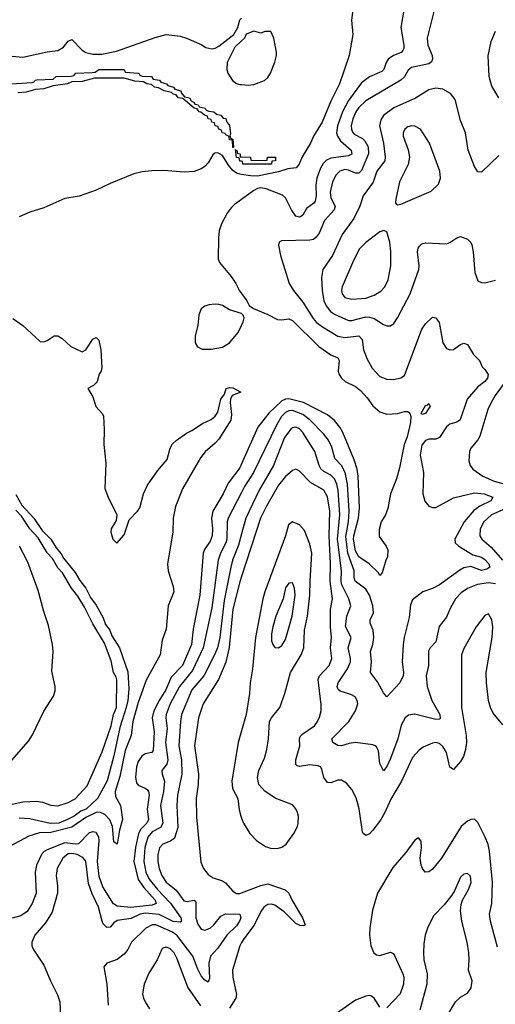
# Model space of a CAD drawing. Header units: inches. Extents: x 1682530 to 1839546, y 640742 to 791647.
# Tile 30 of 256: x 1708732 to 1711449, y 652076 to 657695. Entities that reach past the tile are written whole.
import ezdxf

# ---------------------------------------------------------------- set-up
doc = ezdxf.new("R2010")
doc.units = ezdxf.units.IN
doc.header["$MEASUREMENT"] = 0
doc.layers.add('B7605', color=7, linetype='Continuous')
doc.layers.add('B7615', color=7, linetype='Continuous')

msp = doc.modelspace()

# ---------------------------------------------------------------- linework, layer by layer
at = {"layer": 'B7605', "color": 5}
for points, elevation in [([(1708650, 657490.1), (1708750, 657481.5), (1708890, 657511.8), (1708950, 657519.6), (1708982, 657538), (1709010, 657571.8), (1709030, 657582), (1709090, 657521.7), (1709110, 657508.8), (1709150, 657498.3), (1709201, 657499), (1709285.1, 657514.9), (1709505.8, 657594.2), (1709570, 657610.3), (1709650, 657600.4), (1709684.7, 657590), (1709770, 657554), (1709795.6, 657535.6), (1709830, 657528.7), (1709850, 657533.4), (1709870, 657544.9), (1709955.3, 657610), (1709978, 657650), (1709990, 657694), (1710000, 657704)], 380), ([(1710000, 657574.4), (1709962.3, 657537.7), (1709918.2, 657450), (1709915.9, 657410), (1709920.7, 657390), (1709947.6, 657347.6), (1709970, 657331.6), (1709990, 657324.9), (1710000, 657324.4)], 380), ([(1708683.7, 657330), (1708804.2, 657335.8), (1708817.1, 657342.9), (1708820.7, 657350), (1708830, 657352.3), (1708924.6, 657355.4), (1708940.7, 657370), (1709026.5, 657373.5), (1709042.5, 657377.5), (1709054, 657390), (1709146.5, 657393.5), (1709163.6, 657396.4), (1709184, 657410), (1709330, 657410.1), (1709335.9, 657395.9), (1709410, 657390.7), (1709413, 657390), (1709418.8, 657378.8), (1709432.6, 657372.6), (1709484.7, 657370), (1709495.5, 657355.5), (1709530.6, 657350), (1709538, 657338), (1709570.7, 657330), (1709578.8, 657318.8), (1709610.6, 657310), (1709618, 657298), (1709652.7, 657290), (1709656.3, 657276.3), (1709674, 657254), (1709702, 657250), (1709712.7, 657232.7), (1709730, 657222), (1709733.2, 657213.2), (1709751, 657210), (1709758, 657198), (1709791, 657190), (1709798, 657178), (1709812.7, 657172.7), (1709842, 657170), (1709856, 657156), (1709882, 657150), (1709894, 657134), (1709910, 657130.5), (1709913.7, 657113.7), (1709930, 657092), (1709936.9, 657043.1), (1709932.7, 657032.7), (1709938, 657018), (1709950, 657014), (1709954, 656966), (1709950, 656966), (1709947.3, 657007.3), (1709930, 657008.7), (1709929, 657029), (1709910, 657038), (1709906.3, 657046.3), (1709889.5, 657050), (1709885.6, 657065.6), (1709869.4, 657070), (1709865.2, 657085.2), (1709850, 657089.4), (1709845.6, 657105.6), (1709830, 657109.5), (1709825.6, 657125.6), (1709809.3, 657130), (1709804.7, 657144.7), (1709788, 657150), (1709767.6, 657167.6), (1709758, 657170), (1709746.3, 657186.3), (1709728.7, 657190), (1709664.7, 657244.7), (1709638, 657250), (1709625.6, 657265.6), (1709609, 657270), (1709599.5, 657279.5), (1709558, 657290), (1709525.8, 657305.8), (1709502, 657310), (1709485.1, 657325.1), (1709458, 657330), (1709440.2, 657340.2), (1709390, 657345.1), (1709330, 657361.2), (1709159.1, 657360.9), (1709090, 657342.9), (1709030, 657340.9), (1709004.7, 657330), (1708923, 657317), (1708870, 657300.7), (1708823, 657297), (1708770, 657282.4), (1708722, 657278)], 360), ([(1710000, 656812.2), (1709990, 656814.1), (1709970, 656819.1), (1709950, 656833.9), (1709924.9, 656864.9), (1709890, 656920.9), (1709864.6, 656935.4), (1709846.2, 656933.8), (1709835.2, 656924.8), (1709810, 656878.3), (1709790, 656857.7), (1709770, 656844.4), (1709730, 656829.6), (1709674.6, 656825.4), (1709553.6, 656833.6), (1709487.3, 656832.7), (1709433, 656827), (1709385.3, 656814.7), (1709250, 656761.1), (1709170, 656723), (1709071.3, 656688.7), (1708990, 656673.8), (1708870, 656621.5), (1708790, 656597.2), (1708728.7, 656570)], 380), ([(1710000, 656886.8), (1709990, 656888), (1709986, 656906), (1709970, 656908), (1709966, 656954), (1709974, 656946), (1709974, 656934), (1709991.3, 656930), (1709992.7, 656912.7), (1710000, 656912.3)], 360), ([(1710000, 656669.1), (1709960.2, 656639.8), (1709939.5, 656620.5), (1709917.3, 656590), (1709884.4, 656530), (1709872.6, 656490), (1709867.6, 656450), (1709866, 656330), (1709873, 656310), (1709940.5, 656230), (1709967.3, 656190), (1709987.9, 656147.9), (1710000, 656131.6)], 420), ([(1710000, 656018), (1709999, 656019), (1709930, 656039.3), (1709890, 656063.7), (1709870, 656069.6), (1709850, 656072), (1709812.5, 656067.5), (1709790, 656059.5), (1709770, 656045.2), (1709754.9, 656010), (1709750.5, 655950.5), (1709734.4, 655890), (1709734.9, 655850), (1709747.4, 655827.4), (1709775.1, 655815.1), (1709825.6, 655814.4), (1709890, 655825.7), (1709930, 655850.4), (1709980.5, 655910), (1710000, 655950.7)], 420), ([(1708694, 655990), (1708750.5, 655950), (1708850, 655859.1), (1708870, 655857.3), (1708890, 655864), (1708930, 655891), (1708950, 655891), (1708975.2, 655875.2), (1709024.7, 655830), (1709090, 655798.8), (1709110, 655811), (1709150, 655871), (1709170, 655882), (1709185.4, 655865.4), (1709196, 655810), (1709201, 655710), (1709198, 655690), (1709187.1, 655672.9), (1709176, 655630), (1709170, 655622), (1709153.2, 655606.8), (1709122, 655590), (1709150, 655542), (1709167.7, 655487.7), (1709205.2, 655445.2), (1709211.7, 655431.7), (1709215.5, 655355.5), (1709212.9, 655270), (1709223.7, 655163.7), (1709219.3, 655019.3), (1709237.1, 654970), (1709287.7, 654870), (1709283.4, 654836.6), (1709254.9, 654790), (1709252.4, 654770), (1709264.2, 654730), (1709287.7, 654707.8), (1709330, 654755.3), (1709358.4, 654841.6), (1709405.6, 654890), (1709418.1, 654910), (1709440.4, 654990), (1709461.8, 655038.2), (1709519.9, 655120.1), (1709575.8, 655184.2), (1709592.5, 655250), (1709606.2, 655273.8), (1709626.5, 655293.5), (1709685, 655335), (1709716.4, 655350), (1709776.9, 655390), (1709825.9, 655414.1), (1709848.2, 655431.8), (1709863.9, 655456.1), (1709882.2, 655530), (1709901.7, 655558.3), (1709911.2, 655590), (1709930, 655596.4), (1709950, 655593.1), (1709994.8, 655570), (1709946, 655550), (1709937.4, 655530), (1709935.6, 655510), (1709942.6, 655442.6), (1709937.9, 655410), (1709870, 655301.7), (1709850, 655278.1), (1709791, 655229), (1709764.6, 655195.4), (1709663.3, 655016.7), (1709622.9, 654917.1), (1709609.5, 654850), (1709606.8, 654770), (1709577.5, 654590), (1709580.1, 654550), (1709610, 654459.5), (1709612.5, 654430), (1709580.4, 654350), (1709570, 654217), (1709546.8, 654153.2), (1709535.1, 654070), (1709454.3, 653925.7), (1709410, 653799), (1709378.1, 653690), (1709369, 653610), (1709335.4, 653524.6), (1709304.2, 653375.8), (1709278.5, 653290), (1709280.7, 653260.7), (1709307.7, 653210), (1709319, 653130), (1709303.4, 653070), (1709290, 652989.4), (1709270, 653003.7), (1709262.9, 653090), (1709248.2, 653128.2), (1709218.3, 653158.3), (1709190, 653171.3), (1709170, 653169.7), (1709110, 653142.3), (1709030, 653087.2), (1708910, 653055.5), (1708845.1, 653054.9), (1708784.4, 653035.6), (1708614.8, 652945.2)], 380), ([(1710000, 655160.3), (1709990, 655137.7), (1709922.6, 655050), (1709894, 654990), (1709835.7, 654890), (1709828.1, 654850), (1709834.6, 654790), (1709832.5, 654750), (1709820.4, 654719.6), (1709788.3, 654671.7), (1709779.8, 654650), (1709760.9, 654410), (1709723.1, 654216.9), (1709713, 654130), (1709661.7, 654010), (1709596.8, 653943.2), (1709567.6, 653870), (1709529.8, 653810), (1709499.1, 653750), (1709488.9, 653710), (1709501.5, 653630), (1709495.6, 653524.4), (1709486.8, 653513.2), (1709450, 653505.3), (1709430, 653491.9), (1709410, 653462.1), (1709399.2, 653430), (1709393.9, 653370), (1709400.4, 653340.4), (1709410, 653327.1), (1709450.1, 653310.1), (1709461, 653301), (1709469.1, 653290), (1709471.6, 653270), (1709460.8, 653190), (1709467.7, 653130), (1709458.2, 653110), (1709424.6, 653075.4), (1709410.5, 653049.5), (1709393.2, 652970), (1709385.2, 652890), (1709410, 652787.6), (1709441.8, 652741.8), (1709505.6, 652670), (1709511.4, 652650), (1709490, 652641.5), (1709368.2, 652628.2), (1709290, 652635.2), (1709268.9, 652648.8), (1709206.5, 652746.5), (1709185.7, 652805.7), (1709176.4, 652890), (1709186.1, 653010), (1709183.8, 653030), (1709170, 653056.6), (1709150, 653060.3), (1709130, 653053.4), (1709068, 652992), (1709050, 652988.9), (1708990, 652996.5), (1708890, 652957.9), (1708872.7, 652947.3), (1708857.2, 652930), (1708828.7, 652870), (1708820.1, 652830), (1708826.4, 652710), (1708804.6, 652650), (1708774.3, 652605.7), (1708738.6, 652581.4), (1708690, 652567.9)], 420), ([(1708710, 654986), (1708745.3, 654925.3), (1708813.4, 654850), (1708860, 654780), (1708911, 654730), (1708941.5, 654681.5), (1708970, 654646.4), (1708982.3, 654622.3), (1709050, 654539.5), (1709075.3, 654495.3), (1709110, 654450.2), (1709137.9, 654397.9), (1709170, 654352.8), (1709210, 654280.4), (1709223.4, 654243.3), (1709247.7, 654210), (1709259.3, 654179.3), (1709302.4, 654110), (1709350, 653974), (1709356.4, 653876.4), (1709350, 653809.3), (1709341, 653770), (1709303.7, 653656.3), (1709270, 653494), (1709231.5, 653351.5), (1709177.7, 653250), (1709112.5, 653190), (1709081.9, 653178.1), (1709042.8, 653150), (1709004.9, 653130), (1708956.5, 653110), (1708906.8, 653106.7), (1708790, 653135), (1708730, 653138.8)], 360), ([(1710000, 654996.8), (1709923.1, 654850), (1709918.2, 654830), (1709915.4, 654730), (1709909.6, 654710), (1709878.9, 654650), (1709865.8, 654610), (1709830, 654338.4), (1709780.1, 654110), (1709719.2, 653980.8), (1709645, 653890), (1709592.1, 653790), (1709570.1, 653730), (1709567.2, 653710), (1709574.5, 653650), (1709565.9, 653570), (1709579.5, 653470), (1709573.2, 653446.8), (1709544.4, 653410), (1709546.2, 653390), (1709559.6, 653350), (1709553.9, 653290), (1709537.4, 653210), (1709549.6, 653110), (1709536.1, 653083.9), (1709490, 653060.1), (1709464.2, 653030), (1709447.2, 652970), (1709440.7, 652890), (1709452.3, 652830), (1709472.7, 652790), (1709519.9, 652730), (1709593.3, 652653.3), (1709653.3, 652570), (1709656.6, 652550), (1709650, 652544.3), (1709610, 652548.4), (1709530, 652588.3), (1709450, 652595.6), (1709420.6, 652590), (1709370, 652566.1), (1709290, 652553.7), (1709270, 652540.3), (1709250, 652516.4), (1709230, 652514.6), (1709210, 652534.8), (1709202.8, 652550), (1709183.6, 652630), (1709146.7, 652706.7), (1709125.9, 652765.9), (1709110, 652892.1), (1709093.4, 652913.3), (1709060.3, 652930), (1709030, 652936.6), (1709010, 652934.5), (1708979.2, 652910), (1708946, 652850), (1708940.7, 652810), (1708949.1, 652750), (1708947.8, 652710), (1708917.8, 652602.2), (1708879.7, 652540.3), (1708819.1, 652470), (1708801.1, 652430), (1708801.1, 652410), (1708810.3, 652390), (1708870, 652299.3), (1708907.7, 652210), (1708948.7, 652130), (1708961.3, 652090), (1708964.9, 652010)], 440), ([(1708690, 653218.3), (1708750, 653231.1), (1708830, 653235.9), (1708862, 653230), (1708910, 653212.2), (1708950, 653208.9), (1709010, 653228), (1709050, 653249.1), (1709117.8, 653322.2), (1709203.5, 653516.5), (1709254.9, 653665.1), (1709268.1, 653730), (1709285.4, 653770), (1709286.7, 653926.7), (1709283.3, 653943.3), (1709268.1, 653970), (1709255, 654035), (1709216.3, 654136.3), (1709150, 654246.9), (1709102.6, 654342.6), (1709064.5, 654404.5), (1709029, 654450), (1708977.4, 654537.4), (1708950, 654567.4), (1708919.4, 654619.4), (1708890, 654651.6), (1708837.9, 654737.9), (1708790, 654789.8), (1708742.2, 654862.2), (1708710, 654896.3)], 360), ([(1710000, 654761.2), (1709983.2, 654696.8), (1709948.2, 654610), (1709937.7, 654570), (1709900.3, 654379.7), (1709876.3, 654170), (1709862, 654110), (1709846.1, 654070), (1709784.8, 653950), (1709716, 653870), (1709656.9, 653730), (1709650.6, 653690), (1709641.9, 653550), (1709656.1, 653470), (1709658.9, 653390), (1709633.9, 653270), (1709630.1, 653210), (1709634.9, 653085.1), (1709616.2, 653023.8), (1709593.7, 653006.3), (1709549.3, 652990), (1709531.5, 652968.5), (1709521.2, 652930), (1709521.6, 652890), (1709529.2, 652850), (1709544.9, 652810), (1709570, 652772.3), (1709627.1, 652727.1), (1709670, 652666.2), (1709690, 652662.2), (1709729, 652669), (1709738.6, 652658.6), (1709738.6, 652570), (1709750, 652533.1), (1709770, 652503.5), (1709790, 652498.5), (1709819.8, 652510), (1709842.2, 652530), (1709880.5, 652579.5), (1709907.3, 652592.7), (1709990.8, 652590.8), (1709995.3, 652570), (1709988.4, 652550), (1709970, 652523.7), (1709916, 652470), (1709863.7, 652396.3), (1709821.5, 652350), (1709812.5, 652310), (1709816.6, 652223.4), (1709810, 652201.3), (1709790, 652213.1), (1709770, 652238.5), (1709750, 652275.6), (1709720.8, 652350), (1709630, 652469.5), (1709600.9, 652490), (1709510, 652529.4), (1709490, 652529.3), (1709453.7, 652510), (1709371.4, 652430), (1709350, 652387.6), (1709330, 652361.1), (1709290, 652331.1), (1709231, 652310), (1709214, 652290), (1709230.2, 652190), (1709238.8, 652070)], 460), ([(1708661.7, 653438.3), (1708783.1, 653576.9), (1708806.1, 653613.9), (1708870, 653748), (1708925.5, 653834.5), (1708935.3, 653864.7), (1708934.5, 653890), (1708917, 653977), (1708922.8, 654090), (1708919.9, 654130), (1708897.6, 654237.6), (1708870, 654316.9), (1708837.4, 654437.4), (1708778.8, 654598.8), (1708730.6, 654690)], 380), ([(1710000, 654517.9), (1709990, 654487.4), (1709949.1, 654330.9), (1709928.8, 654111.2), (1709910, 654028.7), (1709868.6, 653930), (1709780.7, 653790), (1709753.4, 653710), (1709730.1, 653550), (1709754.7, 653390), (1709752.2, 653330), (1709739.6, 653250), (1709742.9, 653142.9), (1709767.1, 652887.1), (1709781.7, 652850), (1709810, 652816.9), (1709837.9, 652797.9), (1709890, 652779.7), (1709908.4, 652768.4), (1709950, 652721.7), (1709970, 652707.3), (1709990, 652708.3), (1710000, 652712.1)], 480), ([(1710000, 653636.1), (1709981.1, 653570), (1709944.5, 653350), (1709948.1, 653308.1), (1709977.7, 653250), (1709985.9, 653185.9), (1709995.2, 653150), (1710000, 653137.2)], 520), ([(1709766.7, 652066.7), (1709693.2, 652173.2), (1709630, 652338.4), (1709614, 652370), (1709590, 652393.3), (1709570, 652400.9), (1709550, 652395.8), (1709545.2, 652390), (1709517.7, 652330), (1709470, 652254), (1709444.1, 652190), (1709434.7, 652134.7), (1709439, 652110), (1709449.2, 652089.2), (1709474.4, 652050)], 480), ([(1710000, 652427.7), (1709990.2, 652410), (1709947.4, 652270), (1709950.1, 652230), (1709970.6, 652130.6), (1709967.9, 652110), (1709930, 652052.9)], 480)]:
    msp.add_lwpolyline(points, dxfattribs=dict(at, elevation=elevation))
at = {"layer": 'B7615', "color": 5}
for points, elevation in [([(1710650.1, 657870), (1710626.9, 657693.1), (1710634.6, 657610), (1710614.6, 657490), (1710559.7, 657330), (1710509, 657230), (1710460.9, 657110), (1710410.3, 657030), (1710394.5, 656990), (1710346.9, 656913.1), (1710329, 656871), (1710311.1, 656848.9), (1710264.3, 656844.3), (1710210, 656827.3), (1710090, 656802.9), (1710050, 656803.2), (1710000, 656812.2)], 380), ([(1711100.2, 657750), (1711059.3, 657590), (1711063.8, 657550), (1711087.8, 657490), (1711090.2, 657470), (1711084.6, 657455.4), (1711070, 657443.4), (1710970, 657421.4), (1710952.3, 657407.7), (1710930.1, 657369.9), (1710909.3, 657350.7), (1710710, 657231.7), (1710670, 657194), (1710653.4, 657170), (1710635.4, 657130), (1710626.7, 657090), (1710626.9, 657070), (1710633.1, 657053.1), (1710642.7, 657042.7), (1710690, 657016.9), (1710704.1, 657004.1), (1710723.1, 656970), (1710725.8, 656930), (1710685.5, 656834.5), (1710670, 656818.5), (1710650, 656818.5), (1710610, 656836.9), (1710590, 656839.6), (1710560.7, 656830), (1710540.1, 656810), (1710520.1, 656770), (1710505.8, 656710), (1710510, 656677.6), (1710535.2, 656630), (1710528, 656610), (1710474, 656550), (1710442.9, 656477.1), (1710426.8, 656453.2), (1710410, 656441.1), (1710390, 656436.8), (1710227.9, 656432.1), (1710215.3, 656424.7), (1710210.8, 656409.2), (1710221.3, 656350), (1710272.4, 656190), (1710296.1, 656150), (1710350, 656082.3), (1710408.3, 655990), (1710427.8, 655967.8), (1710461.3, 655941.3), (1710550, 655888.4), (1710590, 655880.5), (1710670.2, 655890), (1710687.8, 655870), (1710696.3, 655810), (1710717.4, 655757.4), (1710746.6, 655706.6), (1710790, 655659.1), (1710830, 655642.8), (1710870, 655642.3), (1710909.8, 655650.2), (1710930, 655665.3), (1711030, 655928.4), (1711050, 655959.5), (1711090, 655997.1), (1711110, 655994), (1711127.6, 655967.6), (1711150.2, 655850), (1711170, 655818.3), (1711190, 655810.3), (1711210, 655812), (1711250, 655841.3), (1711270, 655848.2), (1711290, 655841.6), (1711324.9, 655785), (1711358, 655750), (1711374.7, 655714.7), (1711390, 655699.3), (1711407.9, 655670), (1711403.9, 655650), (1711389.2, 655630), (1711350, 655599.8), (1711288.8, 655530), (1711249.4, 655410.6), (1711230, 655398.9), (1711190, 655387), (1711170, 655370.8), (1711130, 655309.7), (1711110, 655301.4), (1711070, 655301.4), (1711050, 655292.9), (1711030, 655267.3), (1711019.3, 655210), (1711039.3, 655110), (1711035.6, 654990), (1711047.1, 654947.1), (1711070, 654918.4), (1711090, 654911.8), (1711110, 654911.5), (1711210, 654966), (1711330, 654995.1), (1711384.9, 654990), (1711435.5, 654970), (1711423.7, 654950), (1711360.4, 654919.6), (1711326, 654894), (1711272.2, 654830), (1711218.2, 654730), (1711219.8, 654710), (1711241.5, 654690), (1711320.7, 654640.7), (1711370, 654627.2), (1711390, 654613.8), (1711411.6, 654590), (1711418.3, 654570), (1711400.3, 654559.7), (1711370, 654551.8), (1711310, 654574.1), (1711270, 654565.8), (1711246.3, 654553.7), (1711130.3, 654469.7), (1711090, 654449.4), (1711034.9, 654430), (1710975.6, 654384.4), (1710965, 654355), (1710957.3, 654282.7), (1710929.3, 654170), (1710923.5, 654130), (1710916.6, 654030), (1710924, 653970), (1710922, 653950), (1710904.4, 653910), (1710830, 653829.5), (1710810, 653854), (1710776.9, 653916.9), (1710736.4, 653970), (1710741.1, 654030), (1710735.9, 654090), (1710749.2, 654130), (1710754.5, 654170), (1710751.3, 654210), (1710734.8, 654250), (1710734.4, 654270), (1710754.3, 654310), (1710749.9, 654350), (1710730.5, 654410), (1710710, 654444.4), (1710649.4, 654490), (1710643, 654510), (1710643.3, 654550), (1710606.1, 654650), (1710595.2, 654744.8), (1710611, 654830), (1710614.8, 654890), (1710604.6, 655044.6), (1710590.7, 655110.7), (1710570.2, 655150.2), (1710532.2, 655190), (1710515, 655255), (1710495.7, 655295.7), (1710469.2, 655330), (1710390.7, 655410.7), (1710350, 655441.3), (1710290, 655464.7), (1710270, 655462.7), (1710250, 655452.7), (1710228, 655430), (1710198.5, 655381.5), (1710067.7, 655110), (1710017.4, 655030), (1710000, 654996.8)], 440), ([(1710925.8, 657750), (1710908.7, 657650), (1710927.5, 657550), (1710927.6, 657530), (1710921.5, 657518.5), (1710912.1, 657507.9), (1710867.9, 657490), (1710837.4, 657470), (1710825.6, 657450), (1710813, 657410), (1710801, 657399), (1710730.7, 657369.3), (1710684.6, 657335.4), (1710610, 657233.9), (1710577, 657170), (1710548.7, 657090), (1710541.9, 657050), (1710547.2, 657030), (1710564.2, 657004.2), (1710626.1, 656950), (1710630, 656928.1), (1710610, 656917.6), (1710510, 656905.2), (1710485.7, 656894.3), (1710465.4, 656874.6), (1710450, 656848.7), (1710430.1, 656790), (1710423.5, 656750), (1710425.1, 656690), (1710419.8, 656660.2), (1710412.4, 656647.6), (1710370, 656617.3), (1710350, 656578.7), (1710337, 656570), (1710330, 656567.2), (1710310, 656574), (1710284.3, 656610), (1710250, 656679.1), (1710233.9, 656693.9), (1710140.5, 656730), (1710110, 656734.6), (1710090, 656731.3), (1710070, 656720.9), (1710000, 656669.1)], 420), ([(1710000, 657324.4), (1710037.7, 657322.3), (1710070, 657325.7), (1710130, 657348.7), (1710150, 657366), (1710165.1, 657390), (1710190, 657452), (1710199.5, 657490), (1710199.3, 657510), (1710184, 657590), (1710167.3, 657627.3), (1710132.7, 657627.3), (1710110, 657618), (1710070, 657629), (1710026.8, 657613.2), (1710016, 657590), (1710000, 657574.4)], 380), ([(1711470, 657249.3), (1711430, 657315.6), (1711414, 657370), (1711408.4, 657488.4), (1711426.2, 657570), (1711450.4, 657630)], 440), ([(1711470, 656919.8), (1711370, 656824), (1711350, 656826.6), (1711330, 656857), (1711294.5, 656950), (1711278.3, 657050), (1711250, 657119.3), (1711220.6, 657240.6), (1711193.5, 657273.5), (1711150, 657298), (1711110, 657305), (1711070, 657294.6), (1710992.8, 657247.2), (1710868.7, 657191.3), (1710811.2, 657148.8), (1710795.7, 657124.3), (1710788.4, 657090), (1710810.1, 656990), (1710821, 656910), (1710818.2, 656890), (1710773.1, 656830), (1710752.3, 656767.7), (1710693.8, 656690), (1710675.1, 656630), (1710640.3, 656559.7), (1710574.6, 656470), (1710518.7, 656350), (1710464.7, 656270), (1710456, 656224), (1710460.1, 656150), (1710470.1, 656090), (1710482.4, 656062.4), (1710507.3, 656030), (1710530, 656013.8), (1710610, 655978.8), (1710630, 655978), (1710710, 655999.4), (1710730, 655997.9), (1710756.5, 655990), (1710810, 655955.6), (1710830, 655947.2), (1710850, 655947), (1710870, 655961.6), (1710890, 655992.7), (1710963.2, 656130), (1711012.5, 656270), (1711014.2, 656290), (1711005, 656370), (1711008.9, 656391.1), (1711016.6, 656403.4), (1711030, 656415.3), (1711050, 656421.1), (1711170, 656416.5), (1711190, 656422.8), (1711230, 656450.4), (1711250, 656457.1), (1711290, 656443), (1711310, 656424), (1711315.2, 656410), (1711323.2, 656370), (1711331.5, 656251.5), (1711350, 656204.9), (1711370, 656194.4), (1711390, 656193.7), (1711450, 656209.1)], 460), ([(1710000, 656912.3), (1710051.3, 656910), (1710052.7, 656892.7), (1710128.7, 656891.3), (1710146, 656894), (1710148, 656910), (1710194, 656910), (1710194, 656890), (1710172.7, 656887.3), (1710170, 656869.8), (1710008, 656870), (1710006, 656886), (1710000, 656886.8)], 360), ([(1710000, 656131.6), (1710030, 656091.3), (1710043.5, 656063.5), (1710067.1, 656047.1), (1710150, 656013.1), (1710204.2, 655984.2), (1710230, 655982.3), (1710270, 655987.1), (1710290, 655978.3), (1710441, 655830), (1710510, 655781.9), (1710550, 655765.7), (1710558.2, 655750), (1710552.4, 655690), (1710558.1, 655670), (1710570.8, 655650), (1710591.8, 655630), (1710650, 655601.3), (1710679.6, 655579.6), (1710717.9, 655537.9), (1710750, 655491.3), (1710790, 655457), (1710830, 655443.5), (1710890, 655447.1), (1710930, 655459.1), (1710950, 655458.2), (1710960.9, 655450), (1710966.5, 655430), (1710964.1, 655395.9), (1710945.8, 655314.2), (1710928.3, 655270), (1710902.8, 655137.2), (1710885.4, 655074.6), (1710850, 654989.2), (1710835.3, 654904.7), (1710821.5, 654870), (1710797.8, 654830), (1710786.2, 654786.2), (1710786.1, 654746.1), (1710826.5, 654690), (1710835.8, 654670), (1710833.3, 654626.7), (1710823.8, 654610), (1710802, 654538), (1710790, 654522.7), (1710779.3, 654539.3), (1710728.9, 654590), (1710670, 654629.5), (1710650, 654663.8), (1710639.6, 654730), (1710641.5, 654750), (1710667.2, 654850), (1710673.6, 654910), (1710666.7, 655090), (1710659.9, 655130), (1710643.4, 655183.4), (1710578.9, 655338.9), (1710562, 655370), (1710530, 655407.9), (1710490, 655440.4), (1710353.9, 655510), (1710270, 655531.8), (1710250, 655529.5), (1710230, 655519.2), (1710154.7, 655450), (1710092.7, 655370), (1710000, 655160.3)], 420), ([(1710000, 655950.7), (1710009.2, 655970), (1710014, 655994), (1710009, 656009), (1710000, 656018)], 420), ([(1711542.4, 655677.6), (1711447.9, 655550), (1711425.3, 655510), (1711407.1, 655470), (1711361, 655319), (1711350, 655298), (1711310.2, 655250), (1711301.5, 655230), (1711298, 655178), (1711306.4, 655150), (1711320.4, 655130), (1711378.7, 655090), (1711442.2, 655062.2), (1711492.3, 655047.7)], 460), ([(1711450, 654474.9), (1711410, 654481.1), (1711347.5, 654472.5), (1711290, 654449), (1711255.1, 654424.9), (1711221.5, 654390), (1711188.7, 654331.3), (1711170, 654286), (1711128.8, 654231.2), (1711110, 654144.5), (1711076.4, 654110), (1711068.4, 654091.6), (1711067.8, 654010), (1711053.7, 653950), (1711059.8, 653890), (1711086.8, 653810), (1711131.8, 653730), (1711133.7, 653706.3), (1711130, 653702.4), (1711110, 653701.5), (1710987.8, 653732.2), (1710953.9, 653726.1), (1710934, 653710), (1710910.6, 653669.4), (1710891.6, 653590), (1710850, 653477.7), (1710830, 653432.8), (1710810, 653407.8), (1710790, 653449.2), (1710781.9, 653521.9), (1710770, 653545.1), (1710762.9, 653550), (1710750, 653555.8), (1710650, 653569.8), (1710615, 653565), (1710570, 653550.9), (1710550, 653553.5), (1710520.5, 653570), (1710515.4, 653590), (1710612.4, 653690), (1710650.8, 653750), (1710663.1, 653790), (1710660.4, 653810), (1710648, 653830), (1710624, 653844), (1710563.3, 653863.3), (1710552.2, 653872.2), (1710546.6, 653890), (1710552.3, 653910), (1710605.8, 653990), (1710621.9, 654030), (1710623, 654050), (1710609.3, 654110), (1710625.2, 654170), (1710592.6, 654232.6), (1710601.8, 654290), (1710624.7, 654350), (1710613.1, 654390), (1710571.8, 654470), (1710568.6, 654490), (1710571, 654550), (1710548, 654730), (1710560.8, 654870), (1710551.7, 655010), (1710543.9, 655043.9), (1710530, 655074.4), (1710510, 655095.8), (1710470, 655116.9), (1710452.1, 655132.1), (1710442.7, 655150), (1710418.2, 655230), (1710350, 655338.9), (1710330, 655360.2), (1710310, 655368.8), (1710290, 655365.4), (1710281.6, 655358.4), (1710245.2, 655310), (1710181.3, 655150), (1710099.6, 655010), (1710023.3, 654850), (1710000, 654761.2)], 460), ([(1711492.2, 653670), (1711437, 653737), (1711421.3, 653770), (1711410.4, 653810), (1711399, 653910), (1711397.8, 653970), (1711431.5, 654168.5), (1711435.5, 654230), (1711430, 654269.3), (1711410, 654303.7), (1711390, 654295.1), (1711339.6, 654230), (1711270, 654107), (1711256.1, 654070), (1711256.9, 653770), (1711283.3, 653610), (1711283.9, 653570), (1711279.2, 653530), (1711267.2, 653490), (1711250, 653460.6), (1711210, 653416), (1711190, 653429.6), (1711170, 653512.1), (1711150, 653546.6), (1711130, 653563.5), (1711110, 653569.8), (1711090, 653566.2), (1711037.7, 653542.3), (1711013.6, 653526.3), (1710975.8, 653484.2), (1710913.7, 653350), (1710853.3, 653246.7), (1710819.1, 653170), (1710793.6, 653126.4), (1710750, 653069), (1710730, 653048.9), (1710710, 653039.1), (1710693.6, 653050), (1710690, 653059), (1710671.9, 653191.9), (1710654.7, 653254.7), (1710630, 653302), (1710598.5, 653338.5), (1710570, 653355.6), (1710550, 653355), (1710510, 653339.4), (1710490, 653341.2), (1710470, 653369.6), (1710458.4, 653418.4), (1710450.5, 653430.5), (1710437.2, 653437.1), (1710390, 653442), (1710330, 653432.2), (1710316.6, 653436.6), (1710310, 653444.2), (1710309.4, 653470), (1710332.8, 653550), (1710330.5, 653590), (1710335.5, 653604.5), (1710350, 653619.8), (1710415.6, 653664.4), (1710434.5, 653690), (1710444.7, 653715.3), (1710453.6, 653750), (1710455, 653785), (1710437.3, 653930), (1710444.9, 653950), (1710500.7, 654010), (1710516.2, 654050), (1710506.9, 654110), (1710512.8, 654170), (1710507.4, 654227.4), (1710507.9, 654330), (1710518.3, 654390), (1710505.8, 654490), (1710508.3, 654591.7), (1710500.2, 654750), (1710504.3, 654890), (1710491.4, 654971.4), (1710470.5, 655010), (1710392.8, 655052.8), (1710330, 655118.3), (1710310, 655129.7), (1710290, 655122.7), (1710250, 655088.9), (1710210, 655039.3), (1710141.5, 654918.5), (1710108.8, 654850), (1710000, 654517.9)], 480), ([(1711583.1, 654936.9), (1711427.1, 654870), (1711383.9, 654830), (1711362.8, 654790), (1711361, 654750), (1711372.3, 654730), (1711424.9, 654684.9), (1711490.1, 654610)], 460), ([(1710000, 653137.2), (1710010.2, 653110), (1710046.2, 653050), (1710084.2, 653010), (1710136.1, 652976.1), (1710170, 652964.2), (1710210, 652966.2), (1710230, 652973.3), (1710254.6, 652990), (1710299.3, 653050), (1710318.7, 653090), (1710323.5, 653110), (1710324.4, 653150), (1710318.6, 653170), (1710310, 653190.9), (1710290, 653214.2), (1710192.2, 653252.2), (1710132.2, 653292.2), (1710099.3, 653330), (1710091.3, 653370), (1710098.8, 653410), (1710130, 653479.6), (1710144.8, 653530), (1710154.1, 653590), (1710159.9, 653690), (1710170.6, 653710), (1710217.9, 653770), (1710247.1, 653850), (1710278.5, 653970), (1710340.9, 654070), (1710356.1, 654110), (1710358.5, 654210), (1710377.2, 654290), (1710390.5, 654410), (1710390.8, 654490), (1710401.2, 654650), (1710390, 654702.2), (1710360, 654780), (1710330, 654811.6), (1710290, 654829.8), (1710268.5, 654811.5), (1710251.6, 654750), (1710132, 654430), (1710120.9, 654390), (1710080.3, 654170), (1710062.9, 653990), (1710049, 653910), (1710046, 653850), (1710026.8, 653730), (1710000, 653636.1)], 520), ([(1711461.9, 652401.9), (1711422.4, 652550), (1711416.3, 652590), (1711429.1, 652650.9), (1711432.5, 652770), (1711416.3, 652950), (1711407.6, 652987.6), (1711390.6, 653030), (1711350, 653112.8), (1711330, 653132.2), (1711310, 653131), (1711290, 653121.7), (1711253.4, 653090), (1711142.2, 652910), (1711090, 652846.2), (1711070, 652831.1), (1711049, 652829), (1711032.4, 652850), (1711025.7, 652870), (1711019.4, 652910), (1711028.5, 652970), (1711026.5, 653006.5), (1711010, 653026.6), (1710990, 653013.3), (1710937.4, 652942.6), (1710863.2, 652856.8), (1710775.6, 652710), (1710747.6, 652612.4), (1710732.5, 652510), (1710731, 652470), (1710738.2, 652410), (1710755.3, 652370), (1710770, 652357.6), (1710790, 652353.8), (1710850, 652373.6), (1710865.4, 652365.4), (1710873.7, 652353.7), (1710920.7, 652250), (1710925.8, 652230), (1710925.1, 652190), (1710905.3, 652134.7), (1710830, 652055.8)], 520), ([(1711173.8, 652010), (1711222.6, 652090), (1711250, 652116), (1711290, 652138.5), (1711310.8, 652170), (1711316.8, 652210), (1711296.2, 652270), (1711300.3, 652330), (1711297.5, 652370), (1711287.5, 652430), (1711257.8, 652550), (1711250.9, 652609.1), (1711254.5, 652645.5), (1711262, 652670), (1711296.4, 652730), (1711311.6, 652770), (1711306.9, 652806.9), (1711290, 652821.6), (1711270, 652818), (1711250, 652800.5), (1711216.9, 652723.1), (1711201.3, 652698.7), (1711156.4, 652643.6), (1711097.7, 652582.3), (1711063.9, 652516.1), (1711049.4, 652470.6), (1711040.1, 652419.9), (1711038.1, 652370), (1711041.1, 652330), (1711060.1, 652250), (1711058.3, 652190), (1711017.7, 652042.3)], 540), ([(1710000, 652712.1), (1710110, 652754.5), (1710150, 652763), (1710249.4, 652729.4), (1710270.1, 652710.1), (1710288.8, 652668.8), (1710348.5, 652570), (1710362.8, 652530), (1710355.8, 652524.2), (1710334.6, 652525.4), (1710310, 652537.2), (1710243.4, 652603.4), (1710190, 652641.6), (1710170, 652647.7), (1710150, 652644.7), (1710127.9, 652630), (1710110, 652605.3), (1710072.3, 652527.7), (1710012.4, 652450), (1710000, 652427.7)], 480), ([(1710790, 652059.7), (1710757.6, 652110), (1710741.7, 652121.7), (1710730, 652125.3), (1710710, 652122.2), (1710650, 652099.8), (1710510, 652000.3)], 520)]:
    msp.add_lwpolyline(points, dxfattribs=dict(at, elevation=elevation))
for points, elevation in [([(1710970, 657088.7), (1710950, 657083.1), (1710932.7, 657070), (1710923.2, 657050), (1710923, 657030), (1710952, 656952.1), (1710958.4, 656910), (1710950.9, 656869.1), (1710901.3, 656770), (1710880.5, 656670), (1710878.8, 656650), (1710883.4, 656643.4), (1710890, 656638.8), (1710910, 656643), (1711083.7, 656716.3), (1711123.9, 656756.1), (1711136.9, 656790), (1711131.5, 656830), (1711073.3, 656990), (1711021.6, 657070), (1710990, 657087.2)], 480), ([(1710812, 656492), (1710790, 656483.5), (1710710, 656424.4), (1710673.4, 656386.6), (1710638.4, 656321.6), (1710575.1, 656170), (1710570.8, 656150), (1710574, 656130), (1710590.3, 656110), (1710630, 656099.8), (1710710, 656105), (1710756.6, 656123.4), (1710794.6, 656145.4), (1710818.2, 656170), (1710837.3, 656210), (1710851.9, 656290), (1710852.4, 656372.4), (1710845.8, 656425.8), (1710830, 656484)], 480), ([(1711030, 655441.2), (1711025.6, 655450), (1711050, 655492.7), (1711063.7, 655496.3), (1711070, 655504.7), (1711076.3, 655490), (1711050, 655446.6)], 420), ([(1710290, 654480.7), (1710270, 654479.7), (1710250, 654452.3), (1710237.6, 654390), (1710195.5, 654290), (1710178.5, 654230), (1710171.6, 654190), (1710171, 654150), (1710177.5, 654130), (1710190, 654111.6), (1710210, 654109.2), (1710230, 654123.2), (1710250, 654157.6), (1710288.2, 654290), (1710305.1, 654410), (1710302.3, 654450)], 540)]:
    msp.add_lwpolyline(points, close=True, dxfattribs=dict(at, elevation=elevation))

doc.saveas('drawing.dxf')
